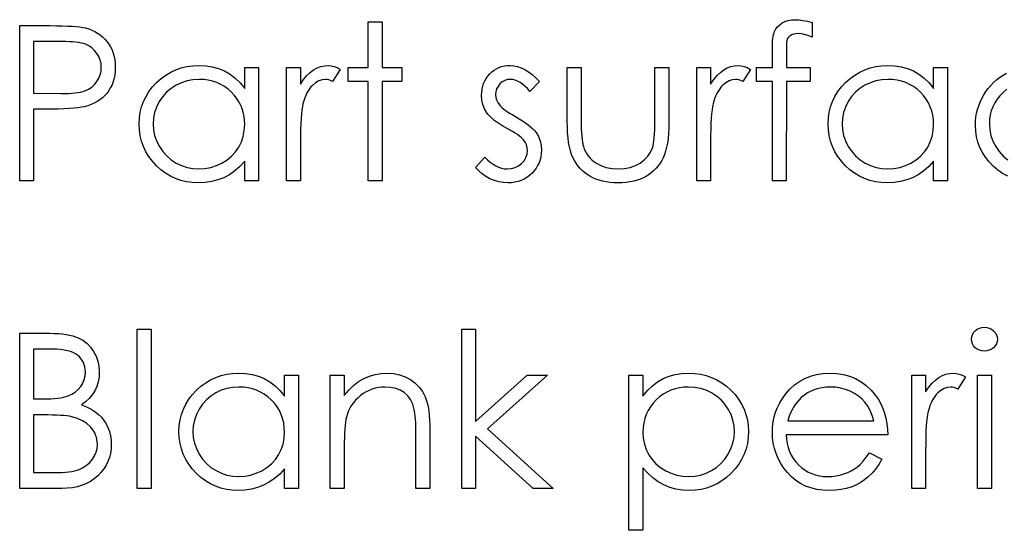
# Model space of a CAD drawing. Header units: inches. Extents: x -122 to 123, y -201 to 75.
# Tile 155 of 191: x -4.602 to -3.809, y 64.323 to 64.734. Entities that reach past the tile are written whole.
import ezdxf

# ---------------------------------------------------------------- set-up
doc = ezdxf.new("R2010")
doc.units = ezdxf.units.IN
doc.header["$MEASUREMENT"] = 0

msp = doc.modelspace()

# ---------------------------------------------------------------- linework, layer by layer
at = {"color": 7, "linetype": 'Continuous', "flags": 128}
for points in [[(-4.60181, 64.72941), (-4.57729, 64.72941), (-4.57729, 64.72941), (-4.57224, 64.72938), (-4.5676, 64.72928), (-4.5634, 64.72913), (-4.55962, 64.72893), (-4.55628, 64.72868), (-4.55336, 64.72836), (-4.55088, 64.72798), (-4.54882, 64.72753), (-4.54882, 64.72753), (-4.54624, 64.72678), (-4.54379, 64.72585), (-4.54146, 64.72475), (-4.53923, 64.72348), (-4.53715, 64.72202), (-4.53518, 64.7204), (-4.53332, 64.71859), (-4.5316, 64.71661), (-4.53002, 64.71449), (-4.52867, 64.71223), (-4.52751, 64.70983), (-4.52656, 64.70732), (-4.52584, 64.70464), (-4.52531, 64.70187), (-4.52498, 64.69894), (-4.52488, 64.69588), (-4.52488, 64.69588), (-4.52498, 64.6928), (-4.52531, 64.68987), (-4.52581, 64.68707), (-4.52654, 64.68441), (-4.52749, 64.68188), (-4.52862, 64.6795), (-4.52997, 64.67725), (-4.53152, 64.67515), (-4.53325, 64.67319), (-4.53515, 64.67139), (-4.5372, 64.66976), (-4.53941, 64.66831), (-4.54179, 64.66703), (-4.54432, 64.66591), (-4.54699, 64.66496), (-4.54982, 64.66416), (-4.54982, 64.66416), (-4.55218, 64.66368), (-4.55501, 64.66325), (-4.55829, 64.6629), (-4.56204, 64.66263), (-4.56625, 64.6624), (-4.57091, 64.66223), (-4.57604, 64.66213), (-4.58165, 64.6621), (-4.58165, 64.6621), (-4.59059, 64.6621), (-4.59059, 64.6621), (-4.59059, 64.60441), (-4.59059, 64.60441), (-4.60181, 64.60441), (-4.60181, 64.60441), (-4.60181, 64.72941)], [(-4.32136, 64.73261), (-4.31014, 64.73261), (-4.31014, 64.73261), (-4.31014, 64.69576), (-4.31014, 64.69576), (-4.29412, 64.69576), (-4.29412, 64.69576), (-4.29412, 64.68454), (-4.29412, 64.68454), (-4.31014, 64.68454), (-4.31014, 64.68454), (-4.31014, 64.60441), (-4.31014, 64.60441), (-4.32136, 64.60441), (-4.32136, 64.60441), (-4.32136, 64.68454), (-4.32136, 64.68454), (-4.33738, 64.68454), (-4.33738, 64.68454), (-4.33738, 64.69576), (-4.33738, 64.69576), (-4.32136, 64.69576), (-4.32136, 64.69576), (-4.32136, 64.73261)], [(-3.96399, 64.73186), (-3.96399, 64.72019), (-3.96399, 64.72019), (-3.96719, 64.72142), (-3.97015, 64.7223), (-3.97288, 64.72282), (-3.97536, 64.723), (-3.97536, 64.723), (-3.97703, 64.7229), (-3.97859, 64.72265), (-3.97996, 64.7222), (-3.98121, 64.72157), (-3.98227, 64.72082), (-3.98312, 64.72004), (-3.98374, 64.71919), (-3.98414, 64.71829), (-3.98429, 64.71774), (-3.98439, 64.71699), (-3.98452, 64.71604), (-3.9846, 64.71491), (-3.98467, 64.71356), (-3.9847, 64.71206), (-3.98475, 64.71033), (-3.98475, 64.70843), (-3.98475, 64.70843), (-3.98475, 64.69576), (-3.98475, 64.69576), (-3.96559, 64.69576), (-3.96559, 64.69576), (-3.96559, 64.68454), (-3.96559, 64.68454), (-3.98477, 64.68454), (-3.98477, 64.68454), (-3.98482, 64.60441), (-3.98482, 64.60441), (-3.99604, 64.60441), (-3.99604, 64.60441), (-3.99604, 64.68454), (-3.99604, 64.68454), (-4.00886, 64.68454), (-4.00886, 64.68454), (-4.00886, 64.69576), (-4.00886, 64.69576), (-3.99604, 64.69576), (-3.99604, 64.69576), (-3.99604, 64.71035), (-3.99604, 64.71035), (-3.99601, 64.71278), (-3.99591, 64.71501), (-3.99579, 64.71706), (-3.99559, 64.71897), (-3.99534, 64.72065), (-3.99501, 64.72217), (-3.99466, 64.72353), (-3.99424, 64.72468), (-3.99318, 64.72673), (-3.99181, 64.72856), (-3.99013, 64.73019), (-3.98813, 64.73159), (-3.98585, 64.73274), (-3.98334, 64.73357), (-3.98061, 64.73404), (-3.97766, 64.73422), (-3.97766, 64.73422), (-3.97465, 64.73407), (-3.97137, 64.73364), (-3.96782, 64.73289), (-3.96399, 64.73186)], [(-4.59059, 64.71659), (-4.59059, 64.67492), (-4.59059, 64.67492), (-4.5687, 64.67465), (-4.5687, 64.67465), (-4.5655, 64.67467), (-4.56252, 64.6748), (-4.55977, 64.67497), (-4.55721, 64.67522), (-4.55491, 64.67555), (-4.5528, 64.67592), (-4.55095, 64.6764), (-4.5493, 64.67693), (-4.54639, 64.67825), (-4.54379, 64.67993), (-4.54156, 64.68198), (-4.53963, 64.68436), (-4.53808, 64.68702), (-4.53698, 64.6898), (-4.53633, 64.69275), (-4.5361, 64.69583), (-4.5361, 64.69583), (-4.53633, 64.69884), (-4.53698, 64.70174), (-4.53808, 64.70449), (-4.53963, 64.70712), (-4.54154, 64.7095), (-4.54369, 64.71151), (-4.54617, 64.71316), (-4.5489, 64.71441), (-4.55045, 64.71491), (-4.55223, 64.71536), (-4.55426, 64.71574), (-4.55649, 64.71604), (-4.55896, 64.71629), (-4.56164, 64.71646), (-4.56457, 64.71656), (-4.56773, 64.71659), (-4.56773, 64.71659), (-4.59059, 64.71659)], [(-4.4095, 64.69576), (-4.4095, 64.60441), (-4.4095, 64.60441), (-4.42072, 64.60441), (-4.42072, 64.60441), (-4.42072, 64.62021), (-4.42072, 64.62021), (-4.4246, 64.616), (-4.42868, 64.6124), (-4.43304, 64.60939), (-4.43759, 64.60699), (-4.44238, 64.60516), (-4.44736, 64.60386), (-4.45259, 64.60306), (-4.45803, 64.60281), (-4.45803, 64.60281), (-4.46286, 64.60303), (-4.46752, 64.60368), (-4.472, 64.60476), (-4.47631, 64.60626), (-4.48041, 64.60822), (-4.48437, 64.61059), (-4.48813, 64.6134), (-4.49171, 64.61665), (-4.49499, 64.62021), (-4.49782, 64.62394), (-4.5002, 64.62787), (-4.50217, 64.632), (-4.5037, 64.63631), (-4.50478, 64.64079), (-4.50543, 64.64548), (-4.50565, 64.65033), (-4.50565, 64.65033), (-4.50543, 64.65509), (-4.50478, 64.6597), (-4.50368, 64.66411), (-4.50212, 64.66836), (-4.50014, 64.67242), (-4.49774, 64.6763), (-4.49489, 64.68003), (-4.49158, 64.68356), (-4.48798, 64.68679), (-4.48417, 64.6896), (-4.48021, 64.69197), (-4.47606, 64.6939), (-4.47172, 64.69543), (-4.46722, 64.69651), (-4.46253, 64.69713), (-4.45768, 64.69736), (-4.45768, 64.69736), (-4.45209, 64.69708), (-4.44678, 64.69626), (-4.44175, 64.69485), (-4.43699, 64.69293), (-4.43251, 64.6904), (-4.42828, 64.68719), (-4.42437, 64.68336), (-4.42072, 64.67885), (-4.42072, 64.67885), (-4.42072, 64.69576), (-4.42072, 64.69576), (-4.4095, 64.69576)], [(-4.38706, 64.69576), (-4.37585, 64.69576), (-4.37585, 64.69576), (-4.37585, 64.68231), (-4.37585, 64.68231), (-4.37329, 64.68602), (-4.37066, 64.68917), (-4.36798, 64.69175), (-4.36523, 64.6938), (-4.3624, 64.69536), (-4.35949, 64.69648), (-4.35657, 64.69713), (-4.35356, 64.69736), (-4.35356, 64.69736), (-4.35123, 64.69716), (-4.34883, 64.69658), (-4.34635, 64.69561), (-4.34379, 64.69423), (-4.34379, 64.69423), (-4.34995, 64.68451), (-4.34995, 64.68451), (-4.35158, 64.68521), (-4.35308, 64.68574), (-4.35446, 64.68604), (-4.35569, 64.68614), (-4.35569, 64.68614), (-4.35837, 64.68584), (-4.36102, 64.68494), (-4.3636, 64.68344), (-4.36616, 64.68133), (-4.36738, 64.68006), (-4.36853, 64.6786), (-4.36959, 64.677), (-4.37059, 64.67522), (-4.37151, 64.67327), (-4.37237, 64.67117), (-4.37314, 64.66889), (-4.37384, 64.66646), (-4.37384, 64.66646), (-4.37432, 64.66428), (-4.37472, 64.6616), (-4.37507, 64.65842), (-4.37535, 64.65474), (-4.37557, 64.65058), (-4.37572, 64.64593), (-4.37582, 64.64077), (-4.37585, 64.63511), (-4.37585, 64.63511), (-4.37585, 64.60441), (-4.37585, 64.60441), (-4.38706, 64.60441), (-4.38706, 64.60441), (-4.38706, 64.69576)], [(-4.18354, 64.68436), (-4.19115, 64.67652), (-4.19115, 64.67652), (-4.19315, 64.67878), (-4.19516, 64.68073), (-4.19716, 64.68238), (-4.19911, 64.68374), (-4.20109, 64.68479), (-4.20304, 64.68554), (-4.205, 64.68599), (-4.20693, 64.68614), (-4.20693, 64.68614), (-4.20928, 64.68592), (-4.21146, 64.68521), (-4.21349, 64.68406), (-4.21531, 64.68243), (-4.21684, 64.68051), (-4.21792, 64.67845), (-4.21857, 64.67622), (-4.21879, 64.67385), (-4.21879, 64.67385), (-4.21859, 64.67169), (-4.21802, 64.66961), (-4.21704, 64.66756), (-4.21569, 64.66556), (-4.21569, 64.66556), (-4.21481, 64.66453), (-4.21371, 64.66348), (-4.21241, 64.66235), (-4.21088, 64.6612), (-4.20913, 64.66), (-4.20718, 64.65877), (-4.20502, 64.65747), (-4.20264, 64.65614), (-4.20264, 64.65614), (-4.19974, 64.65449), (-4.19709, 64.65286), (-4.19466, 64.65123), (-4.19248, 64.64963), (-4.19055, 64.64803), (-4.18885, 64.64645), (-4.18739, 64.64487), (-4.18619, 64.64332), (-4.18619, 64.64332), (-4.18434, 64.64009), (-4.18299, 64.63666), (-4.18221, 64.63303), (-4.18194, 64.6292), (-4.18194, 64.6292), (-4.18206, 64.62649), (-4.18241, 64.62389), (-4.18301, 64.62139), (-4.18384, 64.61901), (-4.18494, 64.6167), (-4.18624, 64.61453), (-4.1878, 64.61245), (-4.1896, 64.61047), (-4.19158, 64.60867), (-4.19365, 64.60711), (-4.19586, 64.60581), (-4.19819, 64.60474), (-4.20064, 64.60388), (-4.20322, 64.60328), (-4.2059, 64.60293), (-4.2087, 64.60281), (-4.2087, 64.60281), (-4.21248, 64.60301), (-4.21617, 64.60363), (-4.21977, 64.60466), (-4.2233, 64.60609), (-4.22663, 64.60789), (-4.22966, 64.61002), (-4.23239, 64.61245), (-4.23482, 64.61518), (-4.23482, 64.61518), (-4.22738, 64.62364), (-4.22738, 64.62364), (-4.22523, 64.62139), (-4.22305, 64.61943), (-4.22082, 64.61778), (-4.21859, 64.61643), (-4.21632, 64.61538), (-4.21399, 64.61463), (-4.21166, 64.61418), (-4.20928, 64.61402), (-4.20928, 64.61402), (-4.20605, 64.6143), (-4.20307, 64.61513), (-4.20034, 64.61648), (-4.19786, 64.61841), (-4.19581, 64.62069), (-4.19433, 64.62319), (-4.19345, 64.62584), (-4.19315, 64.62872), (-4.19315, 64.62872), (-4.19335, 64.6311), (-4.19393, 64.63336), (-4.19488, 64.63546), (-4.19623, 64.63744), (-4.19623, 64.63744), (-4.19711, 64.63839), (-4.19824, 64.63942), (-4.19961, 64.64052), (-4.20122, 64.64167), (-4.20307, 64.64287), (-4.20517, 64.64412), (-4.2075, 64.64545), (-4.21008, 64.64685), (-4.21008, 64.64685), (-4.21286, 64.64843), (-4.21541, 64.65001), (-4.21772, 64.65159), (-4.21982, 64.65314), (-4.22167, 64.65469), (-4.22328, 64.65624), (-4.22468, 64.6578), (-4.22583, 64.65932), (-4.22583, 64.65932), (-4.22766, 64.6625), (-4.22896, 64.66593), (-4.22976, 64.66954), (-4.23001, 64.67339), (-4.23001, 64.67339), (-4.22991, 64.67592), (-4.22961, 64.67833), (-4.22909, 64.68063), (-4.22839, 64.68284), (-4.22746, 64.68491), (-4.22633, 64.68689), (-4.225, 64.68877), (-4.22348, 64.69052), (-4.22177, 64.69212), (-4.21997, 64.6935), (-4.21807, 64.69468), (-4.21607, 64.69566), (-4.21394, 64.69641), (-4.21171, 64.69693), (-4.20938, 64.69726), (-4.20693, 64.69736), (-4.20693, 64.69736), (-4.20402, 64.69716), (-4.20112, 64.69656), (-4.19819, 64.69553), (-4.19526, 64.6941), (-4.19235, 64.69228), (-4.18942, 64.69005), (-4.18647, 64.68742), (-4.18354, 64.68436)], [(-4.05694, 64.69576), (-4.04572, 64.69576), (-4.04572, 64.69576), (-4.04572, 64.68231), (-4.04572, 64.68231), (-4.04316, 64.68602), (-4.04053, 64.68917), (-4.03786, 64.69175), (-4.0351, 64.6938), (-4.03227, 64.69536), (-4.02937, 64.69648), (-4.02644, 64.69713), (-4.02343, 64.69736), (-4.02343, 64.69736), (-4.0211, 64.69716), (-4.0187, 64.69658), (-4.01622, 64.69561), (-4.01367, 64.69423), (-4.01367, 64.69423), (-4.01983, 64.68451), (-4.01983, 64.68451), (-4.02145, 64.68521), (-4.02296, 64.68574), (-4.02433, 64.68604), (-4.02556, 64.68614), (-4.02556, 64.68614), (-4.02824, 64.68584), (-4.03089, 64.68494), (-4.03347, 64.68344), (-4.03603, 64.68133), (-4.03725, 64.68006), (-4.03841, 64.6786), (-4.03946, 64.677), (-4.04046, 64.67522), (-4.04139, 64.67327), (-4.04224, 64.67117), (-4.04301, 64.66889), (-4.04371, 64.66646), (-4.04371, 64.66646), (-4.04419, 64.66428), (-4.04459, 64.6616), (-4.04494, 64.65842), (-4.04522, 64.65474), (-4.04544, 64.65058), (-4.04559, 64.64593), (-4.04569, 64.64077), (-4.04572, 64.63511), (-4.04572, 64.63511), (-4.04572, 64.60441), (-4.04572, 64.60441), (-4.05694, 64.60441), (-4.05694, 64.60441), (-4.05694, 64.69576)], [(-3.85501, 64.69576), (-3.85501, 64.60441), (-3.85501, 64.60441), (-3.86623, 64.60441), (-3.86623, 64.60441), (-3.86623, 64.62021), (-3.86623, 64.62021), (-3.87011, 64.616), (-3.87419, 64.6124), (-3.87855, 64.60939), (-3.88311, 64.60699), (-3.88789, 64.60516), (-3.89287, 64.60386), (-3.89811, 64.60306), (-3.90354, 64.60281), (-3.90354, 64.60281), (-3.90837, 64.60303), (-3.91303, 64.60368), (-3.91751, 64.60476), (-3.92182, 64.60626), (-3.92593, 64.60822), (-3.92988, 64.61059), (-3.93364, 64.6134), (-3.93722, 64.61665), (-3.9405, 64.62021), (-3.94333, 64.62394), (-3.94571, 64.62787), (-3.94769, 64.632), (-3.94921, 64.63631), (-3.95029, 64.64079), (-3.95094, 64.64548), (-3.95117, 64.65033), (-3.95117, 64.65033), (-3.95094, 64.65509), (-3.95029, 64.6597), (-3.94919, 64.66411), (-3.94764, 64.66836), (-3.94566, 64.67242), (-3.94325, 64.6763), (-3.9404, 64.68003), (-3.93709, 64.68356), (-3.93349, 64.68679), (-3.92968, 64.6896), (-3.92573, 64.69197), (-3.92157, 64.6939), (-3.91724, 64.69543), (-3.91273, 64.69651), (-3.90805, 64.69713), (-3.90319, 64.69736), (-3.90319, 64.69736), (-3.89761, 64.69708), (-3.8923, 64.69626), (-3.88726, 64.69485), (-3.88251, 64.69293), (-3.87802, 64.6904), (-3.87379, 64.68719), (-3.86989, 64.68336), (-3.86623, 64.67885), (-3.86623, 64.67885), (-3.86623, 64.69576), (-3.86623, 64.69576), (-3.85501, 64.69576)], [(-4.1611, 64.69576), (-4.14988, 64.69576), (-4.14988, 64.69576), (-4.14988, 64.65339), (-4.14988, 64.65339), (-4.14986, 64.64966), (-4.14978, 64.64625), (-4.14963, 64.64312), (-4.14943, 64.64029), (-4.14918, 64.63779), (-4.14888, 64.63556), (-4.14853, 64.63366), (-4.14811, 64.63203), (-4.14811, 64.63203), (-4.14736, 64.63), (-4.14648, 64.62807), (-4.14543, 64.62627), (-4.14425, 64.62457), (-4.1429, 64.62296), (-4.1414, 64.62149), (-4.13977, 64.62011), (-4.13797, 64.61886), (-4.13403, 64.61675), (-4.12973, 64.61523), (-4.12507, 64.61433), (-4.12006, 64.61402), (-4.12006, 64.61402), (-4.11505, 64.61433), (-4.11045, 64.6152), (-4.10624, 64.61668), (-4.10243, 64.61873), (-4.0991, 64.62126), (-4.09632, 64.62419), (-4.0941, 64.62747), (-4.09244, 64.63113), (-4.09244, 64.63113), (-4.09202, 64.63263), (-4.09164, 64.63448), (-4.09132, 64.63671), (-4.09104, 64.63932), (-4.09084, 64.6423), (-4.09071, 64.64563), (-4.09061, 64.64933), (-4.09059, 64.65339), (-4.09059, 64.65339), (-4.09059, 64.69576), (-4.09059, 64.69576), (-4.07937, 64.69576), (-4.07937, 64.69576), (-4.07937, 64.65128), (-4.07937, 64.65128), (-4.07945, 64.64675), (-4.07965, 64.6425), (-4.08, 64.63851), (-4.0805, 64.63486), (-4.08112, 64.63145), (-4.0819, 64.62837), (-4.08283, 64.62557), (-4.08388, 64.62304), (-4.08508, 64.62074), (-4.08641, 64.61856), (-4.08791, 64.6165), (-4.08951, 64.61458), (-4.09129, 64.61277), (-4.09319, 64.61112), (-4.09525, 64.60957), (-4.09745, 64.60817), (-4.09978, 64.60691), (-4.10226, 64.60581), (-4.10489, 64.60491), (-4.10764, 64.60416), (-4.11057, 64.60356), (-4.11363, 64.60313), (-4.11681, 64.60288), (-4.12016, 64.60281), (-4.12016, 64.60281), (-4.12349, 64.60288), (-4.1267, 64.60313), (-4.12975, 64.60356), (-4.13268, 64.60416), (-4.13546, 64.60491), (-4.13809, 64.60581), (-4.14059, 64.60691), (-4.14295, 64.60817), (-4.14515, 64.60957), (-4.14723, 64.61112), (-4.14916, 64.6128), (-4.15094, 64.6146), (-4.15256, 64.61655), (-4.15404, 64.61863), (-4.15539, 64.62084), (-4.1566, 64.62316), (-4.15765, 64.62572), (-4.15857, 64.62857), (-4.15935, 64.63175), (-4.15998, 64.63521), (-4.16048, 64.63899), (-4.16083, 64.64305), (-4.16103, 64.64743), (-4.1611, 64.65211), (-4.1611, 64.65211), (-4.1611, 64.69576)], [(-3.80656, 64.60809), (-3.81072, 64.61042), (-3.81462, 64.61317), (-3.8183, 64.61635), (-3.82166, 64.61983), (-3.82454, 64.62352), (-3.82699, 64.62735), (-3.829, 64.63138), (-3.83057, 64.63561), (-3.83168, 64.63999), (-3.83235, 64.64457), (-3.83258, 64.64933), (-3.83258, 64.64933), (-3.83248, 64.65256), (-3.83215, 64.65574), (-3.83165, 64.65887), (-3.8309, 64.66193), (-3.82997, 64.66493), (-3.82882, 64.66789), (-3.82747, 64.67077), (-3.82592, 64.6736), (-3.82416, 64.67632), (-3.82226, 64.67888), (-3.82021, 64.68131), (-3.81798, 64.68356), (-3.81562, 64.68566), (-3.8131, 64.68762), (-3.81039, 64.68942), (-3.80756, 64.69107)], [(-4.45753, 64.68614), (-4.46243, 64.68584), (-4.46714, 64.68496), (-4.47165, 64.68349), (-4.47598, 64.68143), (-4.47999, 64.67885), (-4.48357, 64.67577), (-4.48672, 64.67224), (-4.48945, 64.66821), (-4.49163, 64.6639), (-4.49318, 64.65945), (-4.49414, 64.65489), (-4.49444, 64.65021), (-4.49444, 64.65021), (-4.49411, 64.64555), (-4.49318, 64.64099), (-4.49161, 64.63654), (-4.4894, 64.63218), (-4.48665, 64.62812), (-4.48349, 64.62454), (-4.47989, 64.62144), (-4.47586, 64.61881), (-4.47152, 64.6167), (-4.46704, 64.61523), (-4.46241, 64.61433), (-4.45763, 64.61402), (-4.45763, 64.61402), (-4.45277, 64.61433), (-4.44804, 64.6152), (-4.44345, 64.61668), (-4.439, 64.61876), (-4.43487, 64.62134), (-4.43121, 64.62434), (-4.4281, 64.62777), (-4.42548, 64.6316), (-4.4234, 64.63578), (-4.42189, 64.64024), (-4.42102, 64.64492), (-4.42072, 64.64988), (-4.42072, 64.64988), (-4.42089, 64.65366), (-4.42139, 64.65729), (-4.42222, 64.66077), (-4.42337, 64.66408), (-4.42487, 64.66724), (-4.4267, 64.67024), (-4.42886, 64.67307), (-4.43136, 64.67575), (-4.43409, 64.67818), (-4.43697, 64.68031), (-4.44002, 64.68208), (-4.4432, 64.68354), (-4.44656, 64.68469), (-4.45006, 64.68549), (-4.45372, 64.68599), (-4.45753, 64.68614)], [(-3.90304, 64.68614), (-3.90795, 64.68584), (-3.91266, 64.68496), (-3.91716, 64.68349), (-3.92149, 64.68143), (-3.9255, 64.67885), (-3.92908, 64.67577), (-3.93224, 64.67224), (-3.93497, 64.66821), (-3.93714, 64.6639), (-3.9387, 64.65945), (-3.93965, 64.65489), (-3.93995, 64.65021), (-3.93995, 64.65021), (-3.93962, 64.64555), (-3.9387, 64.64099), (-3.93712, 64.63654), (-3.93492, 64.63218), (-3.93216, 64.62812), (-3.92901, 64.62454), (-3.9254, 64.62144), (-3.92137, 64.61881), (-3.91704, 64.6167), (-3.91255, 64.61523), (-3.90792, 64.61433), (-3.90314, 64.61402), (-3.90314, 64.61402), (-3.89828, 64.61433), (-3.89355, 64.6152), (-3.88897, 64.61668), (-3.88451, 64.61876), (-3.88038, 64.62134), (-3.87672, 64.62434), (-3.87362, 64.62777), (-3.87099, 64.6316), (-3.86891, 64.63578), (-3.86741, 64.64024), (-3.86653, 64.64492), (-3.86623, 64.64988), (-3.86623, 64.64988), (-3.86641, 64.65366), (-3.86691, 64.65729), (-3.86773, 64.66077), (-3.86888, 64.66408), (-3.87039, 64.66724), (-3.87222, 64.67024), (-3.87437, 64.67307), (-3.87687, 64.67575), (-3.8796, 64.67818), (-3.88248, 64.68031), (-3.88554, 64.68208), (-3.88872, 64.68354), (-3.89207, 64.68469), (-3.89558, 64.68549), (-3.89923, 64.68599), (-3.90304, 64.68614)], [(-3.80736, 64.67815), (-3.81024, 64.6757), (-3.81285, 64.67302), (-3.8151, 64.67019), (-3.81703, 64.66724), (-3.81858, 64.66413), (-3.81981, 64.6609), (-3.82066, 64.65752), (-3.82118, 64.65399), (-3.82136, 64.65033), (-3.82136, 64.65033), (-3.82103, 64.64555), (-3.82008, 64.64092), (-3.81848, 64.63641), (-3.81625, 64.63205), (-3.81345, 64.62802), (-3.81017, 64.62444), (-3.80644, 64.62136)], [(-4.50726, 64.48491), (-4.49604, 64.48491), (-4.49604, 64.48491), (-4.49604, 64.35671), (-4.49604, 64.35671), (-4.50726, 64.35671), (-4.50726, 64.35671), (-4.50726, 64.48491)], [(-4.24604, 64.48491), (-4.23482, 64.48491), (-4.23482, 64.48491), (-4.23482, 64.41079), (-4.23482, 64.41079), (-4.19325, 64.44805), (-4.19325, 64.44805), (-4.17713, 64.44805), (-4.17713, 64.44805), (-4.22536, 64.40478), (-4.22536, 64.40478), (-4.17232, 64.35671), (-4.17232, 64.35671), (-4.18842, 64.35671), (-4.18842, 64.35671), (-4.23482, 64.3988), (-4.23482, 64.3988), (-4.23482, 64.35671), (-4.23482, 64.35671), (-4.24604, 64.35671), (-4.24604, 64.35671), (-4.24604, 64.48491)], [(-3.82542, 64.48651), (-3.82334, 64.48634), (-3.82141, 64.48581), (-3.81963, 64.48491), (-3.81803, 64.48368), (-3.81668, 64.48221), (-3.81572, 64.48055), (-3.81515, 64.47878), (-3.81495, 64.47685), (-3.81495, 64.47685), (-3.81515, 64.47497), (-3.81572, 64.47322), (-3.81668, 64.47159), (-3.81803, 64.47011), (-3.81963, 64.46889), (-3.82141, 64.46798), (-3.82334, 64.46746), (-3.82542, 64.46728), (-3.82542, 64.46728), (-3.82747, 64.46746), (-3.82935, 64.46798), (-3.83112, 64.46889), (-3.83273, 64.47011), (-3.83405, 64.47159), (-3.83501, 64.47322), (-3.83558, 64.47497), (-3.83578, 64.47685), (-3.83578, 64.47685), (-3.83558, 64.47878), (-3.83501, 64.48055), (-3.83405, 64.48221), (-3.83273, 64.48368), (-3.83112, 64.48491), (-3.82935, 64.48581), (-3.82747, 64.48634), (-3.82542, 64.48651)], [(-4.60181, 64.48171), (-4.57742, 64.48171), (-4.57742, 64.48171), (-4.57384, 64.48166), (-4.57048, 64.48148), (-4.56733, 64.48121), (-4.5644, 64.4808), (-4.56167, 64.4803), (-4.55916, 64.4797), (-4.55686, 64.47898), (-4.55478, 64.47813), (-4.55103, 64.4761), (-4.5477, 64.47362), (-4.54479, 64.47061), (-4.54229, 64.46716), (-4.54028, 64.46335), (-4.53886, 64.45937), (-4.53798, 64.45514), (-4.53771, 64.45073), (-4.53771, 64.45073), (-4.53793, 64.4466), (-4.53863, 64.44267), (-4.53978, 64.43891), (-4.54139, 64.43536), (-4.54344, 64.43208), (-4.54589, 64.4291), (-4.54882, 64.42647), (-4.55215, 64.42414), (-4.55215, 64.42414), (-4.54792, 64.42244), (-4.54419, 64.42058), (-4.54101, 64.41858), (-4.53833, 64.41643), (-4.53603, 64.4141), (-4.53402, 64.41157), (-4.53227, 64.40876), (-4.53079, 64.40576), (-4.52962, 64.40255), (-4.52877, 64.39925), (-4.52826, 64.39577), (-4.52809, 64.39219), (-4.52809, 64.39219), (-4.52826, 64.38853), (-4.52877, 64.38503), (-4.52962, 64.38167), (-4.53079, 64.37847), (-4.53232, 64.37539), (-4.5342, 64.37243), (-4.5364, 64.36965), (-4.53893, 64.367), (-4.54176, 64.36459), (-4.54482, 64.36249), (-4.5481, 64.36074), (-4.5516, 64.35929), (-4.55536, 64.35816), (-4.55934, 64.35736), (-4.56355, 64.35686), (-4.568, 64.35671), (-4.568, 64.35671), (-4.60181, 64.35671), (-4.60181, 64.35671), (-4.60181, 64.48171)], [(-4.59059, 64.46889), (-4.59059, 64.42882), (-4.59059, 64.42882), (-4.58305, 64.42882), (-4.58305, 64.42882), (-4.57975, 64.42887), (-4.57667, 64.42897), (-4.57381, 64.42917), (-4.57116, 64.42942), (-4.56878, 64.42977), (-4.5666, 64.4302), (-4.56465, 64.43067), (-4.56292, 64.43125), (-4.55987, 64.43263), (-4.55714, 64.43438), (-4.55476, 64.43646), (-4.5527, 64.43889), (-4.55105, 64.44157), (-4.54987, 64.44442), (-4.54915, 64.44738), (-4.54892, 64.45051), (-4.54892, 64.45051), (-4.54902, 64.45258), (-4.54932, 64.45456), (-4.54982, 64.45642), (-4.5505, 64.45817), (-4.5514, 64.4598), (-4.55248, 64.4613), (-4.55378, 64.4627), (-4.55526, 64.46398), (-4.55696, 64.46513), (-4.55889, 64.46613), (-4.56104, 64.46696), (-4.56345, 64.46766), (-4.56608, 64.46818), (-4.56893, 64.46859), (-4.57204, 64.46881), (-4.57537, 64.46889), (-4.57537, 64.46889), (-4.59059, 64.46889)], [(-4.37745, 64.44805), (-4.37745, 64.35671), (-4.37745, 64.35671), (-4.38867, 64.35671), (-4.38867, 64.35671), (-4.38867, 64.37251), (-4.38867, 64.37251), (-4.39255, 64.3683), (-4.39663, 64.36469), (-4.40099, 64.36169), (-4.40554, 64.35929), (-4.41033, 64.35746), (-4.41531, 64.35616), (-4.42054, 64.35535), (-4.42598, 64.3551), (-4.42598, 64.3551), (-4.43081, 64.35533), (-4.43547, 64.35598), (-4.43995, 64.35706), (-4.44426, 64.35856), (-4.44836, 64.36051), (-4.45232, 64.36289), (-4.45607, 64.3657), (-4.45966, 64.36895), (-4.46294, 64.37251), (-4.46576, 64.37624), (-4.46814, 64.38017), (-4.47012, 64.3843), (-4.47165, 64.38861), (-4.47273, 64.39309), (-4.47338, 64.39777), (-4.4736, 64.40263), (-4.4736, 64.40263), (-4.47338, 64.40739), (-4.47273, 64.41199), (-4.47162, 64.4164), (-4.47007, 64.42066), (-4.46809, 64.42471), (-4.46569, 64.4286), (-4.46284, 64.43233), (-4.45953, 64.43586), (-4.45592, 64.43909), (-4.45212, 64.44189), (-4.44816, 64.44427), (-4.44401, 64.4462), (-4.43967, 64.44773), (-4.43517, 64.4488), (-4.43048, 64.44943), (-4.42563, 64.44965), (-4.42563, 64.44965), (-4.42004, 64.44938), (-4.41473, 64.44855), (-4.4097, 64.44715), (-4.40494, 64.44522), (-4.40046, 64.44269), (-4.39623, 64.43949), (-4.39232, 64.43566), (-4.38867, 64.43115), (-4.38867, 64.43115), (-4.38867, 64.44805), (-4.38867, 64.44805), (-4.37745, 64.44805)], [(-4.35181, 64.44805), (-4.34059, 64.44805), (-4.34059, 64.44805), (-4.34059, 64.43158), (-4.34059, 64.43158), (-4.33691, 64.43598), (-4.33305, 64.43976), (-4.329, 64.44287), (-4.32474, 64.44535), (-4.32031, 64.44723), (-4.31567, 64.44858), (-4.31084, 64.44938), (-4.30583, 64.44965), (-4.30583, 64.44965), (-4.30078, 64.44933), (-4.29602, 64.44838), (-4.29156, 64.44675), (-4.2874, 64.4445), (-4.28365, 64.44169), (-4.28039, 64.43844), (-4.27769, 64.43473), (-4.27551, 64.43057), (-4.27461, 64.42825), (-4.27383, 64.42559), (-4.27318, 64.42266), (-4.27263, 64.41941), (-4.27223, 64.41585), (-4.27193, 64.41199), (-4.27173, 64.40781), (-4.27168, 64.40336), (-4.27168, 64.40336), (-4.27168, 64.35671), (-4.27168, 64.35671), (-4.2829, 64.35671), (-4.2829, 64.35671), (-4.2829, 64.39967), (-4.2829, 64.39967), (-4.28292, 64.40341), (-4.28297, 64.40681), (-4.28307, 64.40989), (-4.28322, 64.41267), (-4.28342, 64.4151), (-4.28365, 64.4172), (-4.28392, 64.41901), (-4.28422, 64.42046), (-4.28422, 64.42046), (-4.2855, 64.42466), (-4.28728, 64.42832), (-4.28953, 64.4314), (-4.29226, 64.43393), (-4.29547, 64.43591), (-4.29912, 64.43731), (-4.30323, 64.43816), (-4.30779, 64.43844), (-4.30779, 64.43844), (-4.31049, 64.43834), (-4.31312, 64.43801), (-4.3157, 64.43746), (-4.31818, 64.43671), (-4.32061, 64.43571), (-4.32296, 64.43453), (-4.32524, 64.4331), (-4.32744, 64.43148), (-4.32952, 64.42967), (-4.3314, 64.42779), (-4.3331, 64.42579), (-4.33463, 64.42369), (-4.33596, 64.42148), (-4.33711, 64.41918), (-4.33809, 64.41675), (-4.33886, 64.41425), (-4.33886, 64.41425), (-4.33926, 64.4124), (-4.33961, 64.41019), (-4.33991, 64.40766), (-4.34016, 64.40476), (-4.34034, 64.40153), (-4.34049, 64.39795), (-4.34056, 64.39402), (-4.34059, 64.38973), (-4.34059, 64.38973), (-4.34059, 64.35671), (-4.34059, 64.35671), (-4.35181, 64.35671), (-4.35181, 64.35671), (-4.35181, 64.44805)], [(-4.11142, 64.44805), (-4.10021, 64.44805), (-4.10021, 64.44805), (-4.10021, 64.43115), (-4.10021, 64.43115), (-4.09652, 64.43566), (-4.09259, 64.43949), (-4.08839, 64.44269), (-4.0839, 64.44522), (-4.07915, 64.44715), (-4.07414, 64.44855), (-4.06885, 64.44938), (-4.0633, 64.44965), (-4.0633, 64.44965), (-4.05844, 64.44943), (-4.05373, 64.4488), (-4.04922, 64.44773), (-4.04489, 64.4462), (-4.04073, 64.44427), (-4.03678, 64.44189), (-4.03297, 64.43909), (-4.02937, 64.43586), (-4.02606, 64.43233), (-4.02321, 64.4286), (-4.02078, 64.42471), (-4.0188, 64.42066), (-4.01725, 64.4164), (-4.01615, 64.41199), (-4.01549, 64.40739), (-4.01527, 64.40263), (-4.01527, 64.40263), (-4.01549, 64.39777), (-4.01615, 64.39309), (-4.01722, 64.38861), (-4.01875, 64.3843), (-4.02073, 64.38017), (-4.02313, 64.37624), (-4.02596, 64.37251), (-4.02924, 64.36895), (-4.03282, 64.3657), (-4.03658, 64.36289), (-4.04053, 64.36051), (-4.04464, 64.35856), (-4.04895, 64.35706), (-4.05343, 64.35598), (-4.05811, 64.35533), (-4.06295, 64.3551), (-4.06295, 64.3551), (-4.06838, 64.35538), (-4.07361, 64.35626), (-4.0786, 64.35766), (-4.08338, 64.35966), (-4.08791, 64.36221), (-4.09224, 64.36535), (-4.09632, 64.36903), (-4.10021, 64.37326), (-4.10021, 64.37326), (-4.10021, 64.32305), (-4.10021, 64.32305), (-4.11142, 64.32305), (-4.11142, 64.32305), (-4.11142, 64.44805)], [(-3.91786, 64.38555), (-3.9079, 64.38032), (-3.9079, 64.38032), (-3.91035, 64.37614), (-3.91298, 64.37238), (-3.91579, 64.36903), (-3.91879, 64.36612), (-3.92197, 64.36359), (-3.92533, 64.36139), (-3.92891, 64.35949), (-3.93266, 64.35791), (-3.93664, 64.35668), (-3.94088, 64.3558), (-3.94536, 64.35528), (-3.95009, 64.3551), (-3.95009, 64.3551), (-3.95535, 64.35533), (-3.96031, 64.35601), (-3.96496, 64.35713), (-3.96935, 64.35871), (-3.9734, 64.36074), (-3.97718, 64.36322), (-3.98069, 64.36615), (-3.98387, 64.36953), (-3.98672, 64.37318), (-3.9892, 64.37696), (-3.99128, 64.38087), (-3.99298, 64.3849), (-3.99434, 64.38903), (-3.99529, 64.39326), (-3.99584, 64.39765), (-3.99604, 64.40213), (-3.99604, 64.40213), (-3.99586, 64.40634), (-3.99539, 64.41044), (-3.99456, 64.41442), (-3.99341, 64.4183), (-3.99193, 64.42206), (-3.99013, 64.42569), (-3.98798, 64.42922), (-3.98552, 64.43263), (-3.98552, 64.43263), (-3.98204, 64.43661), (-3.97829, 64.44009), (-3.97425, 64.44299), (-3.96992, 64.4454), (-3.96531, 64.44725), (-3.96043, 64.4486), (-3.95527, 64.44938), (-3.94981, 64.44965), (-3.94981, 64.44965), (-3.94421, 64.44938), (-3.93887, 64.44853), (-3.93384, 64.44713), (-3.92911, 64.44517), (-3.92465, 64.44264), (-3.92049, 64.43954), (-3.91661, 64.43588), (-3.91303, 64.43168), (-3.91303, 64.43168), (-3.91073, 64.4284), (-3.90875, 64.42494), (-3.90705, 64.42126), (-3.90567, 64.4174), (-3.90457, 64.41335), (-3.90377, 64.40909), (-3.90329, 64.40463), (-3.90309, 64.39998), (-3.90309, 64.39998), (-3.98482, 64.39998), (-3.98482, 64.39998), (-3.9846, 64.39637), (-3.98409, 64.39291), (-3.98329, 64.38963), (-3.98219, 64.38653), (-3.98084, 64.3836), (-3.97919, 64.38082), (-3.97723, 64.37822), (-3.975, 64.37576), (-3.97255, 64.37356), (-3.96997, 64.37163), (-3.96724, 64.37), (-3.96436, 64.36868), (-3.96136, 64.36765), (-3.9582, 64.36692), (-3.95492, 64.36647), (-3.95149, 64.36632), (-3.95149, 64.36632), (-3.94814, 64.36645), (-3.94486, 64.36685), (-3.9416, 64.36752), (-3.9384, 64.36845), (-3.93532, 64.3696), (-3.93249, 64.37095), (-3.92991, 64.37246), (-3.92755, 64.37413), (-3.92528, 64.37616), (-3.9229, 64.37877), (-3.92042, 64.38187), (-3.91786, 64.38555)], [(-3.88386, 64.44805), (-3.87264, 64.44805), (-3.87264, 64.44805), (-3.87264, 64.43461), (-3.87264, 64.43461), (-3.87009, 64.43831), (-3.86746, 64.44147), (-3.86478, 64.44405), (-3.86202, 64.4461), (-3.85919, 64.44765), (-3.85629, 64.44878), (-3.85336, 64.44943), (-3.85036, 64.44965), (-3.85036, 64.44965), (-3.84803, 64.44945), (-3.84562, 64.44888), (-3.84314, 64.4479), (-3.84059, 64.44652), (-3.84059, 64.44652), (-3.84675, 64.43681), (-3.84675, 64.43681), (-3.84838, 64.43751), (-3.84988, 64.43804), (-3.85126, 64.43834), (-3.85248, 64.43844), (-3.85248, 64.43844), (-3.85516, 64.43814), (-3.85782, 64.43724), (-3.8604, 64.43573), (-3.86295, 64.43363), (-3.86418, 64.43235), (-3.86533, 64.4309), (-3.86638, 64.4293), (-3.86738, 64.42752), (-3.86831, 64.42557), (-3.86916, 64.42346), (-3.86994, 64.42118), (-3.87064, 64.41876), (-3.87064, 64.41876), (-3.87111, 64.41658), (-3.87151, 64.4139), (-3.87186, 64.41072), (-3.87214, 64.40704), (-3.87237, 64.40288), (-3.87252, 64.39822), (-3.87262, 64.39306), (-3.87264, 64.38741), (-3.87264, 64.38741), (-3.87264, 64.35671), (-3.87264, 64.35671), (-3.88386, 64.35671), (-3.88386, 64.35671), (-3.88386, 64.44805)], [(-3.83097, 64.44805), (-3.81976, 64.44805), (-3.81976, 64.44805), (-3.81976, 64.35671), (-3.81976, 64.35671), (-3.83097, 64.35671), (-3.83097, 64.35671), (-3.83097, 64.44805)], [(-4.42548, 64.43844), (-4.43038, 64.43814), (-4.43509, 64.43726), (-4.4396, 64.43578), (-4.44393, 64.43373), (-4.44794, 64.43115), (-4.45152, 64.42807), (-4.45467, 64.42454), (-4.4574, 64.42051), (-4.45958, 64.4162), (-4.46113, 64.41174), (-4.46208, 64.40719), (-4.46238, 64.4025), (-4.46238, 64.4025), (-4.46206, 64.39785), (-4.46113, 64.39329), (-4.45956, 64.38883), (-4.45735, 64.38448), (-4.4546, 64.38042), (-4.45144, 64.37684), (-4.44784, 64.37373), (-4.4438, 64.3711), (-4.43947, 64.369), (-4.43499, 64.36752), (-4.43036, 64.36662), (-4.42558, 64.36632), (-4.42558, 64.36632), (-4.42072, 64.36662), (-4.41599, 64.3675), (-4.4114, 64.36898), (-4.40695, 64.37105), (-4.40281, 64.37363), (-4.39916, 64.37664), (-4.39605, 64.38007), (-4.39342, 64.3839), (-4.39135, 64.38808), (-4.38984, 64.39254), (-4.38897, 64.39722), (-4.38867, 64.40218), (-4.38867, 64.40218), (-4.38884, 64.40596), (-4.38934, 64.40959), (-4.39017, 64.41307), (-4.39132, 64.41638), (-4.39282, 64.41953), (-4.39465, 64.42254), (-4.3968, 64.42537), (-4.39931, 64.42805), (-4.40204, 64.43047), (-4.40492, 64.4326), (-4.40797, 64.43438), (-4.41115, 64.43583), (-4.41451, 64.43698), (-4.41801, 64.43779), (-4.42167, 64.43829), (-4.42548, 64.43844)], [(-4.0634, 64.43844), (-4.0672, 64.43829), (-4.07086, 64.43779), (-4.07436, 64.43698), (-4.07772, 64.43583), (-4.08092, 64.43438), (-4.08395, 64.4326), (-4.08686, 64.43047), (-4.08959, 64.42805), (-4.09207, 64.42537), (-4.09422, 64.42254), (-4.09605, 64.41953), (-4.09755, 64.41638), (-4.0987, 64.41307), (-4.09953, 64.40959), (-4.10003, 64.40596), (-4.10021, 64.40218), (-4.10021, 64.40218), (-4.0999, 64.39722), (-4.09903, 64.39254), (-4.09755, 64.38808), (-4.09547, 64.3839), (-4.09284, 64.38007), (-4.08969, 64.37664), (-4.08603, 64.37363), (-4.08188, 64.37105), (-4.07739, 64.36898), (-4.07279, 64.3675), (-4.06808, 64.36662), (-4.06322, 64.36632), (-4.06322, 64.36632), (-4.05846, 64.36662), (-4.05386, 64.36752), (-4.04937, 64.369), (-4.04507, 64.3711), (-4.04104, 64.37373), (-4.03743, 64.37684), (-4.03427, 64.38042), (-4.03155, 64.38448), (-4.02934, 64.38883), (-4.02774, 64.39329), (-4.02681, 64.39785), (-4.02649, 64.4025), (-4.02649, 64.4025), (-4.02679, 64.40719), (-4.02774, 64.41174), (-4.02929, 64.4162), (-4.0315, 64.42051), (-4.0342, 64.42454), (-4.03735, 64.42807), (-4.04094, 64.43115), (-4.04494, 64.43373), (-4.04927, 64.43578), (-4.05378, 64.43726), (-4.05849, 64.43814), (-4.0634, 64.43844)], [(-3.91431, 64.41119), (-3.91563, 64.41563), (-3.91726, 64.41958), (-3.91914, 64.42306), (-3.92129, 64.42607), (-3.92375, 64.42872), (-3.9266, 64.4311), (-3.92981, 64.4332), (-3.93339, 64.43503), (-3.93719, 64.43653), (-3.94113, 64.43759), (-3.94513, 64.43824), (-3.94924, 64.43844), (-3.94924, 64.43844), (-3.95259, 64.43831), (-3.95585, 64.43791), (-3.95898, 64.43724), (-3.96196, 64.43631), (-3.96486, 64.43508), (-3.96762, 64.43363), (-3.97025, 64.43188), (-3.97278, 64.42987), (-3.97278, 64.42987), (-3.97453, 64.42822), (-3.97616, 64.42637), (-3.97768, 64.42434), (-3.97909, 64.42211), (-3.98039, 64.41966), (-3.98159, 64.41703), (-3.98267, 64.41422), (-3.98364, 64.41119), (-3.98364, 64.41119), (-3.91431, 64.41119)], [(-4.59059, 64.416), (-4.59059, 64.36953), (-4.59059, 64.36953), (-4.57461, 64.36953), (-4.57461, 64.36953), (-4.57118, 64.36958), (-4.568, 64.36968), (-4.56507, 64.36988), (-4.56234, 64.37018), (-4.55989, 64.37053), (-4.55764, 64.37098), (-4.55563, 64.3715), (-4.55388, 64.37211), (-4.55075, 64.37358), (-4.54795, 64.37544), (-4.54547, 64.37764), (-4.54331, 64.38022), (-4.54156, 64.38305), (-4.54031, 64.38598), (-4.53956, 64.38903), (-4.53931, 64.39219), (-4.53931, 64.39219), (-4.53938, 64.39417), (-4.53966, 64.39609), (-4.54008, 64.39795), (-4.54066, 64.39975), (-4.54144, 64.40145), (-4.54239, 64.40313), (-4.54349, 64.40473), (-4.54477, 64.40626), (-4.54775, 64.40904), (-4.55125, 64.41134), (-4.55526, 64.41317), (-4.55977, 64.41452), (-4.55977, 64.41452), (-4.56159, 64.41487), (-4.56375, 64.41517), (-4.5662, 64.41543), (-4.56896, 64.41563), (-4.57204, 64.4158), (-4.57544, 64.4159), (-4.57915, 64.41598), (-4.58315, 64.416), (-4.58315, 64.416), (-4.59059, 64.416)]]:
    msp.add_lwpolyline(points, dxfattribs=at)

doc.saveas('drawing.dxf')
